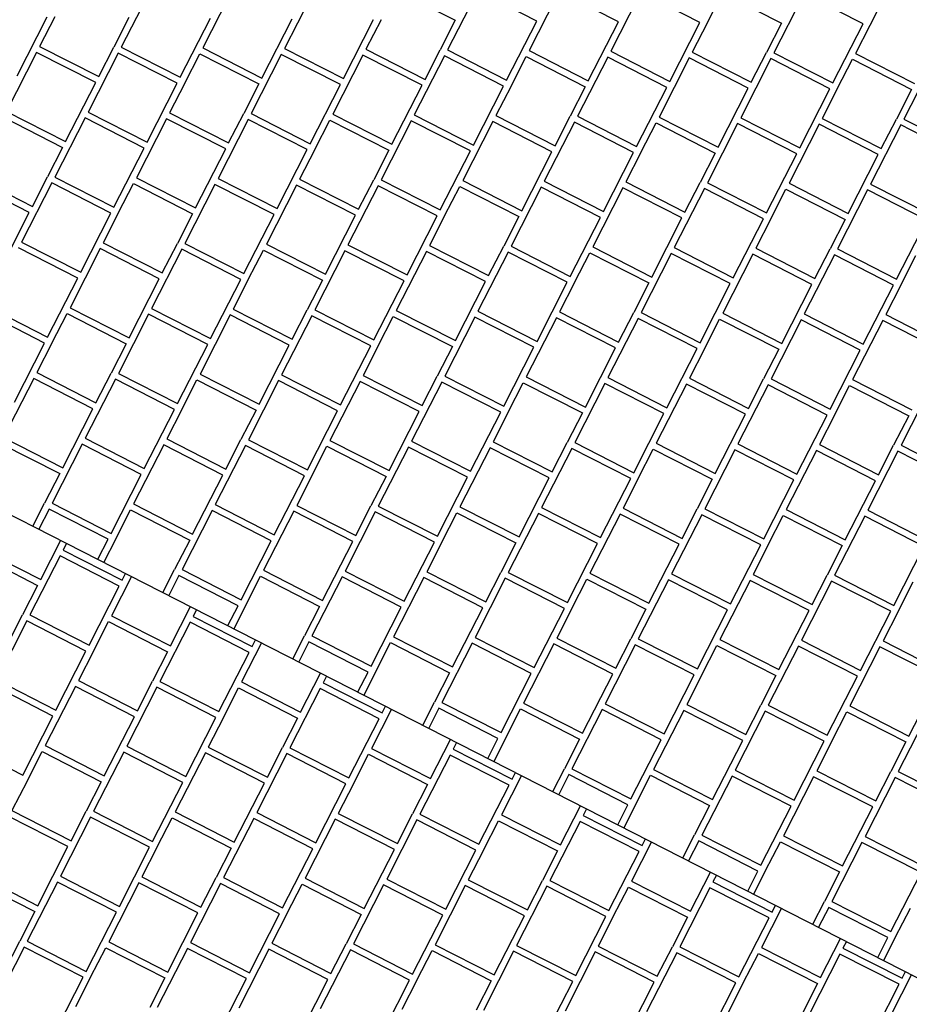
# Model space of a CAD drawing. Header units: millimetres. Extents: x 91549 to 157794, y 81579 to 142563.
# Tile 54 of 112: x 120554 to 121909, y 124412 to 125912. Entities that reach past the tile are written whole.
import ezdxf

# ---------------------------------------------------------------- set-up
doc = ezdxf.new("R2010")
doc.units = ezdxf.units.MM
doc.header["$LTSCALE"] = 0.5
doc.header["$MEASUREMENT"] = 0
doc.linetypes.add('PLINE', pattern=[0])
doc.layers.add('256- Faste himlinger og overflatebehandling(Nye konstruksjoner)', color=7, linetype='Continuous', lineweight=0)
for name, color, linetype in [('761- Veger (kjøreveger_ sykkel- og gangveier mv) (Skravur)(Nye konstruksjoner)', 7, 'Continuous'), ('761- Veger (kjøreveger_ sykkel- og gangveier mv)(Nye konstruksjoner)', 7, 'Continuous'), ('878- Annen overflate_visuell informasjon(Nye konstruksjoner)', 7, 'Continuous')]:
    doc.layers.add(name, color=color, linetype=linetype)

# ---------------------------------------------------------------- blocks, each defined once
blk = doc.blocks.new('*X122', base_point=(-1071196.2, -15782375.2))
at = {"layer": '761- Veger (kjøreveger_ sykkel- og gangveier mv) (Skravur)(Nye konstruksjoner)', "linetype": 'PLINE'}
for p, q in [((120754.8, 125960), (120708.8, 125870)), ((120879, 125958.9), (120833, 125869)), ((121003.2, 125957.9), (120957.2, 125867.9)), ((121127.4, 125956.8), (121217.3, 125910.9)), ((121251.6, 125955.7), (121205.7, 125865.8)), ((121341.6, 125909.8), (121251.6, 125955.7)), ((121375.8, 125954.7), (121329.9, 125864.7)), ((121465.8, 125908.7), (121375.8, 125954.7)), ((121500, 125953.6), (121454.1, 125863.7)), ((121590, 125907.7), (121500, 125953.6)), ((121601.3, 125907.6), (121624.2, 125952.5)), ((121624.2, 125952.5), (121714.2, 125906.6)), ((121748.4, 125951.5), (121702.5, 125861.5)), ((121838.4, 125905.5), (121748.4, 125951.5)), ((121872.6, 125950.4), (121826.7, 125860.5)), ((120550.4, 125826.2), (120596.3, 125916.2)), ((120607.6, 125916.1), (120584.6, 125871.1)), ((120720.5, 125915.1), (120697.5, 125870.1)), ((120798.8, 125824.1), (120844.7, 125914)), ((120923, 125823), (120968.9, 125913)), ((121047.2, 125822), (121093.1, 125911.9)), ((121104.4, 125911.8), (121081.5, 125866.8)), ((121217.3, 125910.9), (121194.4, 125865.9)), ((121295.6, 125819.8), (121341.6, 125909.8)), ((121419.8, 125818.8), (121465.8, 125908.7)), ((121544, 125817.7), (121590, 125907.7)), ((121601.3, 125907.6), (121578.3, 125862.6)), ((121714.2, 125906.6), (121691.2, 125861.6)), ((121792.4, 125815.6), (121838.4, 125905.5)), ((120580, 125862.1), (120534.1, 125772.2)), ((120670, 125816.2), (120580, 125862.1)), ((120584.6, 125871.1), (120674.6, 125825.2)), ((120674.6, 125825.2), (120697.5, 125870.1)), ((120708.8, 125870), (120798.8, 125824.1)), ((120833, 125869), (120923, 125823)), ((120957.2, 125867.9), (121047.2, 125822)), ((121081.5, 125866.8), (121171.4, 125820.9)), ((121171.4, 125820.9), (121194.4, 125865.9)), ((121205.7, 125865.8), (121295.6, 125819.8)), ((121329.9, 125864.7), (121419.8, 125818.8)), ((121454.1, 125863.7), (121544, 125817.7)), ((121578.3, 125862.6), (121668.2, 125816.6)), ((120704.2, 125861), (120658.3, 125771.1)), ((120794.2, 125815.1), (120704.2, 125861)), ((120805.5, 125815), (120828.4, 125860)), ((120828.4, 125860), (120918.4, 125814)), ((120952.6, 125858.9), (120906.7, 125769)), ((121042.6, 125813), (120952.6, 125858.9)), ((121076.9, 125857.9), (121030.9, 125767.9)), ((121166.8, 125811.9), (121076.9, 125857.9)), ((121201.1, 125856.8), (121155.1, 125766.8)), ((121291, 125810.8), (121201.1, 125856.8)), ((121302.3, 125810.7), (121325.3, 125855.7)), ((121325.3, 125855.7), (121415.2, 125809.8)), ((121449.5, 125854.7), (121403.5, 125764.7)), ((121539.4, 125808.7), (121449.5, 125854.7)), ((121573.7, 125853.6), (121527.8, 125763.6)), ((121663.6, 125807.6), (121573.7, 125853.6)), ((121697.9, 125852.5), (121652, 125762.6)), ((121668.2, 125816.6), (121691.2, 125861.6)), ((121787.9, 125806.6), (121697.9, 125852.5)), ((121702.5, 125861.5), (121792.4, 125815.6)), ((121799.1, 125806.5), (121822.1, 125851.5)), ((121822.1, 125851.5), (121912.1, 125805.5)), ((121826.7, 125860.5), (121916.7, 125814.5)), ((121946.3, 125850.4), (121900.4, 125760.4)), ((120624, 125726.2), (120670, 125816.2)), ((120748.2, 125725.2), (120794.2, 125815.1)), ((120805.5, 125815), (120782.5, 125770)), ((120918.4, 125814), (120895.4, 125769.1)), ((120996.7, 125723), (121042.6, 125813)), ((121120.9, 125722), (121166.8, 125811.9)), ((121245.1, 125720.9), (121291, 125810.8)), ((121302.3, 125810.7), (121279.3, 125765.8)), ((121415.2, 125809.8), (121392.3, 125764.8)), ((121493.5, 125718.8), (121539.4, 125808.7)), ((121617.7, 125717.7), (121663.6, 125807.6)), ((121741.9, 125716.6), (121787.9, 125806.6)), ((121799.1, 125806.5), (121776.2, 125761.5)), ((121912.1, 125805.5), (121889.1, 125760.5)), ((120534.1, 125772.2), (120624, 125726.2)), ((120529.5, 125763.2), (120619.4, 125717.2)), ((120653.7, 125762.1), (120607.8, 125672.2)), ((120743.6, 125716.2), (120653.7, 125762.1)), ((120658.3, 125771.1), (120748.2, 125725.2)), ((120777.9, 125761), (120732, 125671.1)), ((120867.9, 125715.1), (120777.9, 125761)), ((120782.5, 125770), (120872.4, 125724.1)), ((120902.1, 125760), (120856.2, 125670)), ((120872.4, 125724.1), (120895.4, 125769.1)), ((120992.1, 125714), (120902.1, 125760)), ((120906.7, 125769), (120996.7, 125723)), ((121003.4, 125713.9), (121026.3, 125758.9)), ((121026.3, 125758.9), (121116.3, 125713)), ((121030.9, 125767.9), (121120.9, 125722)), ((121150.5, 125757.8), (121104.6, 125667.9)), ((121240.5, 125711.9), (121150.5, 125757.8)), ((121155.1, 125766.8), (121245.1, 125720.9)), ((121279.3, 125765.8), (121369.3, 125719.8)), ((121369.3, 125719.8), (121392.3, 125764.8)), ((121403.5, 125764.7), (121493.5, 125718.8)), ((121527.8, 125763.6), (121617.7, 125717.7)), ((121652, 125762.6), (121741.9, 125716.6)), ((121776.2, 125761.5), (121866.1, 125715.6)), ((121866.1, 125715.6), (121889.1, 125760.5)), ((121900.4, 125760.4), (121990.3, 125714.5)), ((121274.7, 125756.8), (121228.8, 125666.8)), ((121364.7, 125710.8), (121274.7, 125756.8)), ((121399, 125755.7), (121353, 125665.8)), ((121488.9, 125709.8), (121399, 125755.7)), ((121500.2, 125709.7), (121523.2, 125754.6)), ((121523.2, 125754.6), (121613.1, 125708.7)), ((121647.4, 125753.6), (121601.4, 125663.6)), ((121737.3, 125707.6), (121647.4, 125753.6)), ((121771.6, 125752.5), (121725.6, 125662.6)), ((121861.5, 125706.6), (121771.6, 125752.5)), ((121895.8, 125751.5), (121849.8, 125661.5)), ((121985.7, 125705.5), (121895.8, 125751.5)), ((120619.4, 125717.2), (120596.5, 125672.3)), ((120697.7, 125626.2), (120743.6, 125716.2)), ((120821.9, 125625.2), (120867.9, 125715.1)), ((120946.1, 125624.1), (120992.1, 125714)), ((121003.4, 125713.9), (120980.4, 125669)), ((121116.3, 125713), (121093.3, 125668)), ((121194.5, 125622), (121240.5, 125711.9)), ((121318.7, 125620.9), (121364.7, 125710.8)), ((121443, 125619.8), (121488.9, 125709.8)), ((121500.2, 125709.7), (121477.2, 125664.7)), ((121613.1, 125708.7), (121590.1, 125663.7)), ((121691.4, 125617.7), (121737.3, 125707.6)), ((121815.6, 125616.6), (121861.5, 125706.6)), ((120483.5, 125673.2), (120573.5, 125627.3)), ((120573.5, 125627.3), (120596.5, 125672.3)), ((120607.8, 125672.2), (120697.7, 125626.2)), ((120732, 125671.1), (120821.9, 125625.2)), ((120856.2, 125670), (120946.1, 125624.1)), ((120980.4, 125669), (121070.3, 125623)), ((121070.3, 125623), (121093.3, 125668)), ((121104.6, 125667.9), (121194.5, 125622)), ((120568.9, 125618.3), (120479, 125664.2)), ((120603.2, 125663.2), (120557.2, 125573.2)), ((120693.1, 125617.2), (120603.2, 125663.2)), ((120704.4, 125617.1), (120727.4, 125662.1)), ((120727.4, 125662.1), (120817.3, 125616.2)), ((120851.6, 125661), (120805.6, 125571.1)), ((120941.5, 125615.1), (120851.6, 125661)), ((120975.8, 125660), (120929.8, 125570)), ((121065.7, 125614), (120975.8, 125660)), ((121100, 125658.9), (121054.1, 125569)), ((121189.9, 125613), (121100, 125658.9)), ((121201.2, 125612.9), (121224.2, 125657.8)), ((121224.2, 125657.8), (121314.2, 125611.9)), ((121228.8, 125666.8), (121318.7, 125620.9)), ((121348.4, 125656.8), (121302.5, 125566.8)), ((121438.4, 125610.8), (121348.4, 125656.8)), ((121353, 125665.8), (121443, 125619.8)), ((121472.6, 125655.7), (121426.7, 125565.8)), ((121562.6, 125609.8), (121472.6, 125655.7)), ((121477.2, 125664.7), (121567.2, 125618.8)), ((121596.8, 125654.6), (121550.9, 125564.7)), ((121567.2, 125618.8), (121590.1, 125663.7)), ((121686.8, 125608.7), (121596.8, 125654.6)), ((121601.4, 125663.6), (121691.4, 125617.7)), ((121698.1, 125608.6), (121721, 125653.6)), ((121721, 125653.6), (121811, 125607.6)), ((121725.6, 125662.6), (121815.6, 125616.6)), ((121845.3, 125652.5), (121799.3, 125562.6)), ((121935.2, 125606.6), (121845.3, 125652.5)), ((121849.8, 125661.5), (121939.8, 125615.6)), ((120523, 125528.3), (120568.9, 125618.3)), ((120647.2, 125527.3), (120693.1, 125617.2)), ((120704.4, 125617.1), (120681.4, 125572.2)), ((120817.3, 125616.2), (120794.3, 125571.2)), ((120895.6, 125525.1), (120941.5, 125615.1)), ((121019.8, 125524.1), (121065.7, 125614)), ((121144, 125523), (121189.9, 125613)), ((121201.2, 125612.9), (121178.3, 125567.9)), ((121314.2, 125611.9), (121291.2, 125566.9)), ((121392.4, 125520.9), (121438.4, 125610.8)), ((121516.6, 125519.8), (121562.6, 125609.8)), ((121640.8, 125518.8), (121686.8, 125608.7)), ((121698.1, 125608.6), (121675.1, 125563.6)), ((121811, 125607.6), (121788, 125562.7)), ((121889.3, 125516.6), (121935.2, 125606.6)), ((120642.6, 125518.3), (120552.6, 125564.2)), ((120557.2, 125573.2), (120647.2, 125527.3)), ((120676.8, 125563.2), (120630.9, 125473.2)), ((120766.8, 125517.2), (120676.8, 125563.2)), ((120681.4, 125572.2), (120771.4, 125526.2)), ((120801, 125562.1), (120755.1, 125472.1)), ((120771.4, 125526.2), (120794.3, 125571.2)), ((120891, 125516.2), (120801, 125562.1)), ((120805.6, 125571.1), (120895.6, 125525.1)), ((120929.8, 125570), (121019.8, 125524.1)), ((121054.1, 125569), (121144, 125523)), ((121178.3, 125567.9), (121268.2, 125522)), ((121268.2, 125522), (121291.2, 125566.9)), ((121302.5, 125566.8), (121392.4, 125520.9)), ((121426.7, 125565.8), (121516.6, 125519.8)), ((121550.9, 125564.7), (121640.8, 125518.8)), ((121675.1, 125563.6), (121765, 125517.7)), ((121765, 125517.7), (121788, 125562.7)), ((121799.3, 125562.6), (121889.3, 125516.6)), ((120902.3, 125516.1), (120925.3, 125561)), ((120925.3, 125561), (121015.2, 125515.1)), ((121049.5, 125560), (121003.5, 125470)), ((121139.4, 125514), (121049.5, 125560)), ((121173.7, 125558.9), (121127.7, 125469)), ((121263.6, 125513), (121173.7, 125558.9)), ((121297.9, 125557.8), (121251.9, 125467.9)), ((121387.8, 125511.9), (121297.9, 125557.8)), ((121399.1, 125511.8), (121422.1, 125556.8)), ((121422.1, 125556.8), (121512, 125510.8)), ((121546.3, 125555.7), (121500.4, 125465.8)), ((121636.2, 125509.8), (121546.3, 125555.7)), ((121670.5, 125554.6), (121624.6, 125464.7)), ((121760.5, 125508.7), (121670.5, 125554.6)), ((121794.7, 125553.6), (121748.8, 125463.6)), ((121884.7, 125507.6), (121794.7, 125553.6)), ((121896, 125507.5), (121918.9, 125552.5)), ((120596.6, 125428.3), (120642.6, 125518.3)), ((120720.8, 125427.3), (120766.8, 125517.2)), ((120845, 125426.2), (120891, 125516.2)), ((120902.3, 125516.1), (120879.3, 125471.1)), ((121015.2, 125515.1), (120992.2, 125470.1)), ((121093.5, 125424.1), (121139.4, 125514)), ((121217.7, 125423), (121263.6, 125513)), ((121341.9, 125421.9), (121387.8, 125511.9)), ((121399.1, 125511.8), (121376.1, 125466.8)), ((121512, 125510.8), (121489.1, 125465.9)), ((121590.3, 125419.8), (121636.2, 125509.8)), ((121714.5, 125418.7), (121760.5, 125508.7)), ((121838.7, 125417.7), (121884.7, 125507.6)), ((121896, 125507.5), (121873, 125462.6)), ((120506.7, 125474.3), (120596.6, 125428.3)), ((120630.9, 125473.2), (120720.8, 125427.3)), ((120755.1, 125472.1), (120845, 125426.2)), ((120592, 125419.3), (120502.1, 125465.3)), ((120603.3, 125419.2), (120626.3, 125464.2)), ((120626.3, 125464.2), (120716.2, 125418.3)), ((120750.5, 125463.2), (120704.6, 125373.2)), ((120840.5, 125417.2), (120750.5, 125463.2)), ((120874.7, 125462.1), (120828.8, 125372.1)), ((120964.7, 125416.1), (120874.7, 125462.1)), ((120879.3, 125471.1), (120969.3, 125425.1)), ((120998.9, 125461), (120953, 125371.1)), ((120969.3, 125425.1), (120992.2, 125470.1)), ((121088.9, 125415.1), (120998.9, 125461)), ((121003.5, 125470), (121093.5, 125424.1)), ((121100.2, 125415), (121123.1, 125460)), ((121123.1, 125460), (121213.1, 125414)), ((121127.7, 125469), (121217.7, 125423)), ((121247.3, 125458.9), (121201.4, 125368.9)), ((121337.3, 125412.9), (121247.3, 125458.9)), ((121251.9, 125467.9), (121341.9, 125421.9)), ((121371.6, 125457.8), (121325.6, 125367.9)), ((121461.5, 125411.9), (121371.6, 125457.8)), ((121376.1, 125466.8), (121466.1, 125420.9)), ((121466.1, 125420.9), (121489.1, 125465.9)), ((121500.4, 125465.8), (121590.3, 125419.8)), ((121624.6, 125464.7), (121714.5, 125418.7)), ((121748.8, 125463.6), (121838.7, 125417.7)), ((121873, 125462.6), (121962.9, 125416.6)), ((121495.8, 125456.8), (121449.8, 125366.8)), ((121585.7, 125410.8), (121495.8, 125456.8)), ((121597, 125410.7), (121620, 125455.7)), ((121620, 125455.7), (121709.9, 125409.8)), ((121744.2, 125454.6), (121698.2, 125364.7)), ((121834.1, 125408.7), (121744.2, 125454.6)), ((121868.4, 125453.6), (121822.4, 125363.6)), ((121958.3, 125407.6), (121868.4, 125453.6)), ((120546.1, 125329.4), (120592, 125419.3)), ((120603.3, 125419.2), (120580.4, 125374.3)), ((120716.2, 125418.3), (120693.3, 125373.3)), ((120794.5, 125327.3), (120840.5, 125417.2)), ((120918.7, 125326.2), (120964.7, 125416.1)), ((121042.9, 125325.1), (121088.9, 125415.1)), ((121100.2, 125415), (121077.2, 125370)), ((121213.1, 125414), (121190.1, 125369)), ((121291.3, 125323), (121337.3, 125412.9)), ((121415.6, 125321.9), (121461.5, 125411.9)), ((121539.8, 125320.9), (121585.7, 125410.8)), ((121597, 125410.7), (121574, 125365.7)), ((121709.9, 125409.8), (121686.9, 125364.8)), ((121788.2, 125318.7), (121834.1, 125408.7)), ((120580.4, 125374.3), (120670.3, 125328.3)), ((120670.3, 125328.3), (120693.3, 125373.3)), ((120704.6, 125373.2), (120794.5, 125327.3)), ((120828.8, 125372.1), (120918.7, 125326.2)), ((120953, 125371.1), (121042.9, 125325.1)), ((121077.2, 125370), (121167.1, 125324.1)), ((121167.1, 125324.1), (121190.1, 125369)), ((121201.4, 125368.9), (121291.3, 125323)), ((121325.6, 125367.9), (121415.6, 125321.9)), ((120575.8, 125365.3), (120529.8, 125275.3)), ((120665.7, 125319.3), (120575.8, 125365.3)), ((120700, 125364.2), (120654, 125274.3)), ((120789.9, 125318.3), (120700, 125364.2)), ((120801.2, 125318.2), (120824.2, 125363.1)), ((120824.2, 125363.1), (120914.1, 125317.2)), ((120948.4, 125362.1), (120902.4, 125272.1)), ((121038.3, 125316.1), (120948.4, 125362.1)), ((121072.6, 125361), (121026.7, 125271.1)), ((121162.5, 125315.1), (121072.6, 125361)), ((121196.8, 125359.9), (121150.9, 125270)), ((121286.8, 125314), (121196.8, 125359.9)), ((121298, 125313.9), (121321, 125358.9)), ((121321, 125358.9), (121411, 125312.9)), ((121445.2, 125357.8), (121399.3, 125267.9)), ((121535.2, 125311.9), (121445.2, 125357.8)), ((121449.8, 125366.8), (121539.8, 125320.9)), ((121569.4, 125356.8), (121523.5, 125266.8)), ((121659.4, 125310.8), (121569.4, 125356.8)), ((121574, 125365.7), (121664, 125319.8)), ((121693.6, 125355.7), (121647.7, 125265.7)), ((121664, 125319.8), (121686.9, 125364.8)), ((121783.6, 125309.7), (121693.6, 125355.7)), ((121698.2, 125364.7), (121788.2, 125318.7)), ((121794.9, 125309.7), (121817.9, 125354.6)), ((121817.9, 125354.6), (121907.8, 125308.7)), ((121822.4, 125363.6), (121912.4, 125317.7)), ((121942.1, 125353.6), (121896.1, 125263.6)), ((120619.8, 125229.4), (120665.7, 125319.3)), ((120744, 125228.3), (120789.9, 125318.3)), ((120801.2, 125318.2), (120778.2, 125273.2)), ((120914.1, 125317.2), (120891.2, 125272.2)), ((120992.4, 125226.2), (121038.3, 125316.1)), ((121116.6, 125225.1), (121162.5, 125315.1)), ((121240.8, 125224.1), (121286.8, 125314)), ((121298, 125313.9), (121275.1, 125268.9)), ((121411, 125312.9), (121388, 125268)), ((121489.2, 125221.9), (121535.2, 125311.9)), ((121613.4, 125220.9), (121659.4, 125310.8)), ((121737.6, 125219.8), (121783.6, 125309.7)), ((121794.9, 125309.7), (121771.9, 125264.7)), ((121907.8, 125308.7), (121884.8, 125263.7)), ((120525.2, 125266.3), (120615.2, 125220.4)), ((120529.8, 125275.3), (120619.8, 125229.4)), ((120649.4, 125265.3), (120603.5, 125175.3)), ((120739.4, 125219.3), (120649.4, 125265.3)), ((120654, 125274.3), (120744, 125228.3)), ((120773.6, 125264.2), (120727.7, 125174.3)), ((120863.6, 125218.3), (120773.6, 125264.2)), ((120778.2, 125273.2), (120868.2, 125227.3)), ((120897.9, 125263.1), (120851.9, 125173.2)), ((120868.2, 125227.3), (120891.2, 125272.2)), ((120987.8, 125217.2), (120897.9, 125263.1)), ((120902.4, 125272.1), (120992.4, 125226.2)), ((120999.1, 125217.1), (121022.1, 125262.1)), ((121022.1, 125262.1), (121112, 125216.1)), ((121026.7, 125271.1), (121116.6, 125225.1)), ((121150.9, 125270), (121240.8, 125224.1)), ((121275.1, 125268.9), (121365, 125223)), ((121365, 125223), (121388, 125268)), ((121399.3, 125267.9), (121489.2, 125221.9)), ((121523.5, 125266.8), (121613.4, 125220.9)), ((121647.7, 125265.7), (121737.6, 125219.8)), ((121771.9, 125264.7), (121861.9, 125218.7)), ((121861.9, 125218.7), (121884.8, 125263.7)), ((121896.1, 125263.6), (121986.1, 125217.7)), ((121146.3, 125261), (121100.3, 125171.1)), ((121236.2, 125215.1), (121146.3, 125261)), ((121270.5, 125259.9), (121224.5, 125170)), ((121360.4, 125214), (121270.5, 125259.9)), ((121394.7, 125258.9), (121348.7, 125168.9)), ((121484.6, 125212.9), (121394.7, 125258.9)), ((121495.9, 125212.8), (121518.9, 125257.8)), ((121518.9, 125257.8), (121608.8, 125211.9)), ((121643.1, 125256.7), (121597.2, 125166.8)), ((121733.1, 125210.8), (121643.1, 125256.7)), ((121767.3, 125255.7), (121721.4, 125165.7)), ((121857.3, 125209.7), (121767.3, 125255.7)), ((121891.5, 125254.6), (121845.6, 125164.7)), ((121981.5, 125208.7), (121891.5, 125254.6)), ((120615.2, 125220.4), (120592.2, 125175.4)), ((120693.4, 125129.4), (120739.4, 125219.3)), ((120817.6, 125128.3), (120863.6, 125218.3)), ((120941.9, 125127.3), (120987.8, 125217.2)), ((120999.1, 125217.1), (120976.1, 125172.1)), ((121112, 125216.1), (121089, 125171.2)), ((121190.3, 125125.1), (121236.2, 125215.1)), ((121314.5, 125124.1), (121360.4, 125214)), ((121438.7, 125123), (121484.6, 125212.9)), ((121495.9, 125212.8), (121473, 125167.9)), ((121608.8, 125211.9), (121585.9, 125166.9)), ((121687.1, 125120.9), (121733.1, 125210.8)), ((121811.3, 125119.8), (121857.3, 125209.7)), ((120574.4, 125140.5), (120592.2, 125175.4)), ((120603.5, 125175.3), (120693.4, 125129.4)), ((120727.7, 125174.3), (120817.6, 125128.3)), ((120851.9, 125173.2), (120941.9, 125127.3)), ((120976.1, 125172.1), (121066.1, 125126.2)), ((120598.9, 125166.3), (120583.4, 125135.9)), ((120688.8, 125120.4), (120598.9, 125166.3)), ((120700.1, 125120.3), (120723.1, 125165.3)), ((120723.1, 125165.3), (120813.1, 125119.3)), ((120847.3, 125164.2), (120801.4, 125074.3)), ((120937.3, 125118.3), (120847.3, 125164.2)), ((120971.5, 125163.1), (120925.6, 125073.2)), ((121061.5, 125117.2), (120971.5, 125163.1)), ((121095.7, 125162.1), (121049.8, 125072.1)), ((121066.1, 125126.2), (121089, 125171.2)), ((121185.7, 125116.1), (121095.7, 125162.1)), ((121100.3, 125171.1), (121190.3, 125125.1)), ((121197, 125116), (121219.9, 125161)), ((121219.9, 125161), (121309.9, 125115.1)), ((121224.5, 125170), (121314.5, 125124.1)), ((121344.2, 125159.9), (121298.2, 125070)), ((121434.1, 125114), (121344.2, 125159.9)), ((121348.7, 125168.9), (121438.7, 125123)), ((121468.4, 125158.9), (121422.4, 125068.9)), ((121558.3, 125112.9), (121468.4, 125158.9)), ((121473, 125167.9), (121562.9, 125121.9)), ((121592.6, 125157.8), (121546.6, 125067.9)), ((121562.9, 125121.9), (121585.9, 125166.9)), ((121682.5, 125111.9), (121592.6, 125157.8)), ((121597.2, 125166.8), (121687.1, 125120.9)), ((121721.4, 125165.7), (121811.3, 125119.8)), ((121845.6, 125164.7), (121935.5, 125118.7)), ((121693.8, 125111.8), (121716.8, 125156.7)), ((121716.8, 125156.7), (121806.7, 125110.8)), ((121841, 125155.7), (121795, 125065.7)), ((121930.9, 125109.7), (121841, 125155.7)), ((120673.3, 125090), (120688.8, 125120.4)), ((120700.1, 125120.3), (120682.3, 125085.4)), ((120813.1, 125119.3), (120790.1, 125074.3)), ((120891.3, 125028.3), (120937.3, 125118.3)), ((121015.5, 125027.2), (121061.5, 125117.2)), ((121139.7, 125026.2), (121185.7, 125116.1)), ((121197, 125116), (121174, 125071.1)), ((121309.9, 125115.1), (121286.9, 125070.1)), ((121388.2, 125024), (121434.1, 125114)), ((121512.4, 125023), (121558.3, 125112.9)), ((121636.6, 125021.9), (121682.5, 125111.9)), ((121693.8, 125111.8), (121670.8, 125066.8)), ((121806.7, 125110.8), (121783.8, 125065.8)), ((121885, 125019.8), (121930.9, 125109.7)), ((120772.3, 125039.5), (120790.1, 125074.3)), ((120801.4, 125074.3), (120891.3, 125028.3)), ((120925.6, 125073.2), (121015.5, 125027.2)), ((121049.8, 125072.1), (121139.7, 125026.2)), ((121174, 125071.1), (121263.9, 125025.1)), ((121263.9, 125025.1), (121286.9, 125070.1)), ((121298.2, 125070), (121388.2, 125024)), ((121422.4, 125068.9), (121512.4, 125023)), ((121546.6, 125067.9), (121636.6, 125021.9)), ((120796.8, 125065.3), (120781.3, 125034.9)), ((120886.7, 125019.3), (120796.8, 125065.3)), ((120898, 125019.2), (120921, 125064.2)), ((120921, 125064.2), (121010.9, 125018.2)), ((121045.2, 125063.1), (120999.3, 124973.2)), ((121135.1, 125017.2), (121045.2, 125063.1)), ((121169.4, 125062.1), (121123.5, 124972.1)), ((121259.4, 125016.1), (121169.4, 125062.1)), ((121293.6, 125061), (121247.7, 124971)), ((121383.6, 125015.1), (121293.6, 125061)), ((121394.9, 125015), (121417.8, 125059.9)), ((121417.8, 125059.9), (121507.8, 125014)), ((121542, 125058.9), (121496.1, 124968.9)), ((121632, 125012.9), (121542, 125058.9)), ((121666.2, 125057.8), (121620.3, 124967.9)), ((121756.2, 125011.9), (121666.2, 125057.8)), ((121670.8, 125066.8), (121760.8, 125020.9)), ((121790.5, 125056.7), (121744.5, 124966.8)), ((121760.8, 125020.9), (121783.8, 125065.8)), ((121880.4, 125010.8), (121790.5, 125056.7)), ((121795, 125065.7), (121885, 125019.8)), ((121891.7, 125010.7), (121914.7, 125055.7)), ((120871.2, 124988.9), (120886.7, 125019.3)), ((120898, 125019.2), (120880.2, 124984.3)), ((121010.9, 125018.2), (120988, 124973.3)), ((121089.2, 124927.2), (121135.1, 125017.2)), ((121213.4, 124926.2), (121259.4, 125016.1)), ((121337.6, 124925.1), (121383.6, 125015.1)), ((121394.9, 125015), (121371.9, 124970)), ((121507.8, 125014), (121484.8, 124969)), ((121586, 124923), (121632, 125012.9)), ((121710.3, 124921.9), (121756.2, 125011.9)), ((121834.5, 124920.8), (121880.4, 125010.8)), ((121891.7, 125010.7), (121868.7, 124965.7)), ((120970.2, 124938.4), (120988, 124973.3)), ((120994.7, 124964.2), (120979.1, 124933.8)), ((121084.6, 124918.2), (120994.7, 124964.2)), ((120999.3, 124973.2), (121089.2, 124927.2)), ((121095.9, 124918.1), (121118.9, 124963.1)), ((121118.9, 124963.1), (121208.8, 124917.2)), ((121123.5, 124972.1), (121213.4, 124926.2)), ((121247.7, 124971), (121337.6, 124925.1)), ((121371.9, 124970), (121461.8, 124924)), ((121461.8, 124924), (121484.8, 124969)), ((121496.1, 124968.9), (121586, 124923)), ((121620.3, 124967.9), (121710.3, 124921.9)), ((121744.5, 124966.8), (121834.5, 124920.8)), ((121868.7, 124965.7), (121958.7, 124919.8)), ((121243.1, 124962.1), (121197.1, 124872.1)), ((121333, 124916.1), (121243.1, 124962.1)), ((121367.3, 124961), (121321.3, 124871)), ((121457.2, 124915), (121367.3, 124961)), ((121491.5, 124959.9), (121445.6, 124870)), ((121581.4, 124914), (121491.5, 124959.9)), ((121592.7, 124913.9), (121615.7, 124958.9)), ((121615.7, 124958.9), (121705.7, 124912.9)), ((121739.9, 124957.8), (121694, 124867.8)), ((121829.9, 124911.9), (121739.9, 124957.8)), ((121864.1, 124956.7), (121818.2, 124866.8)), ((121954.1, 124910.8), (121864.1, 124956.7)), ((121069.1, 124887.9), (121084.6, 124918.2)), ((121095.9, 124918.1), (121078.1, 124883.3)), ((121208.8, 124917.2), (121185.8, 124872.2)), ((121287.1, 124826.2), (121333, 124916.1)), ((121411.3, 124825.1), (121457.2, 124915)), ((121535.5, 124824), (121581.4, 124914)), ((121592.7, 124913.9), (121569.8, 124868.9)), ((121705.7, 124912.9), (121682.7, 124867.9)), ((121783.9, 124821.9), (121829.9, 124911.9)), ((121908.1, 124820.8), (121954.1, 124910.8)), ((121168, 124837.3), (121185.8, 124872.2)), ((121192.5, 124863.1), (121177, 124832.7)), ((121282.5, 124817.2), (121192.5, 124863.1)), ((121197.1, 124872.1), (121287.1, 124826.2)), ((121293.8, 124817.1), (121316.8, 124862)), ((121316.8, 124862), (121406.7, 124816.1)), ((121321.3, 124871), (121411.3, 124825.1)), ((121441, 124861), (121395, 124771)), ((121530.9, 124815), (121441, 124861)), ((121445.6, 124870), (121535.5, 124824)), ((121565.2, 124859.9), (121519.2, 124770)), ((121655.1, 124814), (121565.2, 124859.9)), ((121569.8, 124868.9), (121659.7, 124823)), ((121689.4, 124858.9), (121643.4, 124768.9)), ((121659.7, 124823), (121682.7, 124867.9)), ((121779.3, 124812.9), (121689.4, 124858.9)), ((121694, 124867.8), (121783.9, 124821.9)), ((121790.6, 124812.8), (121813.6, 124857.8)), ((121813.6, 124857.8), (121903.5, 124811.8)), ((121818.2, 124866.8), (121908.1, 124820.8)), ((121937.8, 124856.7), (121891.9, 124766.8)), ((121267, 124786.8), (121282.5, 124817.2)), ((121293.8, 124817.1), (121276, 124782.2)), ((121406.7, 124816.1), (121383.7, 124771.1)), ((121485, 124725.1), (121530.9, 124815)), ((121609.2, 124724), (121655.1, 124814)), ((121733.4, 124723), (121779.3, 124812.9)), ((121790.6, 124812.8), (121767.7, 124767.8)), ((121903.5, 124811.8), (121880.6, 124766.9)), ((121365.9, 124736.3), (121383.7, 124771.1)), ((121395, 124771), (121485, 124725.1)), ((121519.2, 124770), (121609.2, 124724)), ((121643.4, 124768.9), (121733.4, 124723)), ((121767.7, 124767.8), (121857.6, 124721.9)), ((121390.4, 124762), (121374.9, 124731.7)), ((121480.4, 124716.1), (121390.4, 124762)), ((121491.7, 124716), (121514.6, 124761)), ((121514.6, 124761), (121604.6, 124715)), ((121638.8, 124759.9), (121592.9, 124670)), ((121728.8, 124714), (121638.8, 124759.9)), ((121763.1, 124758.8), (121717.1, 124668.9)), ((121853, 124712.9), (121763.1, 124758.8)), ((121887.3, 124757.8), (121841.3, 124667.8)), ((121857.6, 124721.9), (121880.6, 124766.9)), ((121977.2, 124711.8), (121887.3, 124757.8)), ((121891.9, 124766.8), (121981.8, 124720.8)), ((121464.9, 124685.7), (121480.4, 124716.1)), ((121491.7, 124716), (121473.9, 124681.1)), ((121604.6, 124715), (121581.6, 124670.1)), ((121682.9, 124624), (121728.8, 124714)), ((121807.1, 124623), (121853, 124712.9)), ((121563.8, 124635.2), (121581.6, 124670.1)), ((121592.9, 124670), (121682.9, 124624)), ((121717.1, 124668.9), (121807.1, 124623)), ((121841.3, 124667.8), (121931.3, 124621.9)), ((121588.3, 124661), (121572.8, 124630.6)), ((121678.3, 124615), (121588.3, 124661)), ((121689.5, 124614.9), (121712.5, 124659.9)), ((121712.5, 124659.9), (121802.5, 124614)), ((121836.7, 124658.8), (121790.8, 124568.9)), ((121926.7, 124612.9), (121836.7, 124658.8)), ((121662.7, 124584.6), (121678.3, 124615)), ((121689.5, 124614.9), (121671.7, 124580.1)), ((121802.5, 124614), (121779.5, 124569)), ((121880.7, 124523), (121926.7, 124612.9)), ((121761.7, 124534.1), (121779.5, 124569)), ((121786.2, 124559.9), (121770.7, 124529.5)), ((121876.1, 124514), (121786.2, 124559.9)), ((121790.8, 124568.9), (121880.7, 124523)), ((121887.4, 124513.9), (121910.4, 124558.8)), ((121860.6, 124483.6), (121876.1, 124514)), ((121887.4, 124513.9), (121869.6, 124479))]:
    blk.add_line(p, q, dxfattribs=at)
blk = doc.blocks.new('*X123', base_point=(-1071196.2, -15782375.2))
at = {"layer": '761- Veger (kjøreveger_ sykkel- og gangveier mv) (Skravur)(Nye konstruksjoner)', "linetype": 'PLINE'}
for p, q in [((120586.2, 125059.3), (120616.7, 125118.9)), ((120625.7, 125114.4), (120620.4, 125104.1)), ((120496.2, 125105.2), (120586.2, 125059.3)), ((120620.4, 125104.1), (120710.4, 125058.2)), ((120491.6, 125096.2), (120581.6, 125050.3)), ((120615.8, 125095.1), (120569.9, 125005.2)), ((120705.8, 125049.2), (120615.8, 125095.1)), ((120710.4, 125058.2), (120715.6, 125068.4)), ((120724.6, 125063.8), (120694.1, 125004.1)), ((120581.6, 125050.3), (120558.6, 125005.3)), ((120659.8, 124959.2), (120705.8, 125049.2)), ((120784, 124958.2), (120814.5, 125017.9)), ((120823.5, 125013.3), (120818.3, 125003.1)), ((120565.3, 124996.2), (120519.4, 124906.2)), ((120535.6, 124960.3), (120558.6, 125005.3)), ((120655.2, 124950.3), (120565.3, 124996.2)), ((120569.9, 125005.2), (120659.8, 124959.2)), ((120666.5, 124950.2), (120689.5, 124995.1)), ((120689.5, 124995.1), (120779.5, 124949.2)), ((120694.1, 125004.1), (120784, 124958.2)), ((120813.7, 124994.1), (120767.8, 124904.1)), ((120903.7, 124948.1), (120813.7, 124994.1)), ((120818.3, 125003.1), (120908.3, 124957.1)), ((120922.5, 124962.7), (120892, 124903.1)), ((120908.3, 124957.1), (120913.5, 124967.3)), ((120609.3, 124860.3), (120655.2, 124950.3)), ((120666.5, 124950.2), (120643.6, 124905.2)), ((120779.5, 124949.2), (120756.5, 124904.2)), ((120857.7, 124858.2), (120903.7, 124948.1)), ((120519.4, 124906.2), (120609.3, 124860.3)), ((120643.6, 124905.2), (120733.5, 124859.2)), ((120733.5, 124859.2), (120756.5, 124904.2)), ((120767.8, 124904.1), (120857.7, 124858.2)), ((120892, 124903.1), (120981.9, 124857.1)), ((120981.9, 124857.1), (121012.4, 124916.8)), ((121021.4, 124912.2), (121016.2, 124902)), ((120604.7, 124851.3), (120514.8, 124897.3)), ((120639, 124896.2), (120593, 124806.2)), ((120728.9, 124850.2), (120639, 124896.2)), ((120763.2, 124895.1), (120717.2, 124805.2)), ((120853.1, 124849.2), (120763.2, 124895.1)), ((120864.4, 124849.1), (120887.4, 124894.1)), ((120887.4, 124894.1), (120977.3, 124848.1)), ((121011.6, 124893), (120965.7, 124803)), ((121101.5, 124847), (121011.6, 124893)), ((121016.2, 124902), (121106.1, 124856)), ((121120.4, 124861.7), (121089.9, 124802)), ((121106.1, 124856), (121111.4, 124866.3)), ((120558.8, 124761.4), (120604.7, 124851.3)), ((120683, 124760.3), (120728.9, 124850.2)), ((120807.2, 124759.2), (120853.1, 124849.2)), ((120864.4, 124849.1), (120841.4, 124804.1)), ((120977.3, 124848.1), (120954.4, 124803.1)), ((121055.6, 124757.1), (121101.5, 124847)), ((121179.8, 124756), (121210.3, 124815.7)), ((120468.8, 124807.3), (120558.8, 124761.4)), ((120565.5, 124752.3), (120588.4, 124797.2)), ((120588.4, 124797.2), (120678.4, 124751.3)), ((120593, 124806.2), (120683, 124760.3)), ((120717.2, 124805.2), (120807.2, 124759.2)), ((120841.4, 124804.1), (120931.4, 124758.2)), ((120931.4, 124758.2), (120954.4, 124803.1)), ((120965.7, 124803), (121055.6, 124757.1)), ((121089.9, 124802), (121179.8, 124756)), ((121219.3, 124811.1), (121214.1, 124800.9)), ((121214.1, 124800.9), (121304, 124755)), ((120712.6, 124796.2), (120666.7, 124706.2)), ((120802.6, 124750.2), (120712.6, 124796.2)), ((120836.9, 124795.1), (120790.9, 124705.2)), ((120926.8, 124749.2), (120836.9, 124795.1)), ((120961.1, 124794), (120915.1, 124704.1)), ((121051, 124748.1), (120961.1, 124794)), ((121062.3, 124748), (121085.3, 124793)), ((121085.3, 124793), (121175.2, 124747)), ((121209.5, 124791.9), (121163.5, 124702)), ((121299.4, 124746), (121209.5, 124791.9)), ((120565.5, 124752.3), (120542.5, 124707.3)), ((121318.2, 124760.6), (121287.7, 124700.9)), ((121304, 124755), (121309.2, 124765.2)), ((120678.4, 124751.3), (120655.4, 124706.3)), ((120756.7, 124660.3), (120802.6, 124750.2)), ((120880.9, 124659.2), (120926.8, 124749.2)), ((121005.1, 124658.2), (121051, 124748.1)), ((121062.3, 124748), (121039.3, 124703)), ((121175.2, 124747), (121152.2, 124702.1)), ((121253.5, 124656), (121299.4, 124746)), ((120542.5, 124707.3), (120632.4, 124661.4)), ((121377.7, 124655), (121408.2, 124714.7)), ((121417.2, 124710.1), (121412, 124699.8)), ((120627.8, 124652.4), (120537.9, 124698.3)), ((120662.1, 124697.2), (120616.2, 124607.3)), ((120632.4, 124661.4), (120655.4, 124706.3)), ((120752.1, 124651.3), (120662.1, 124697.2)), ((120666.7, 124706.2), (120756.7, 124660.3)), ((120763.3, 124651.2), (120786.3, 124696.2)), ((120786.3, 124696.2), (120876.3, 124650.2)), ((120790.9, 124705.2), (120880.9, 124659.2)), ((120910.5, 124695.1), (120864.6, 124605.2)), ((121000.5, 124649.2), (120910.5, 124695.1)), ((120915.1, 124704.1), (121005.1, 124658.2)), ((121034.7, 124694), (120988.8, 124604.1)), ((121124.7, 124648.1), (121034.7, 124694)), ((121039.3, 124703), (121129.3, 124657.1)), ((121158.9, 124693), (121113, 124603)), ((121129.3, 124657.1), (121152.2, 124702.1)), ((121248.9, 124647), (121158.9, 124693)), ((121163.5, 124702), (121253.5, 124656)), ((121287.7, 124700.9), (121377.7, 124655)), ((121412, 124699.8), (121501.9, 124653.9)), ((121260.2, 124646.9), (121283.2, 124691.9)), ((121283.2, 124691.9), (121373.1, 124646)), ((121407.4, 124690.8), (121361.4, 124600.9)), ((121497.3, 124644.9), (121407.4, 124690.8)), ((121501.9, 124653.9), (121507.1, 124664.1)), ((120581.9, 124562.4), (120627.8, 124652.4)), ((120706.1, 124561.4), (120752.1, 124651.3)), ((120763.3, 124651.2), (120740.4, 124606.2)), ((120876.3, 124650.2), (120853.3, 124605.3)), ((120954.5, 124559.2), (121000.5, 124649.2)), ((121078.7, 124558.2), (121124.7, 124648.1)), ((121516.1, 124659.5), (121485.6, 124599.8)), ((121203, 124557.1), (121248.9, 124647)), ((121260.2, 124646.9), (121237.2, 124602)), ((121373.1, 124646), (121350.1, 124601)), ((121451.4, 124555), (121497.3, 124644.9)), ((120492, 124608.4), (120581.9, 124562.4)), ((120616.2, 124607.3), (120706.1, 124561.4)), ((120740.4, 124606.2), (120830.3, 124560.3)), ((120830.3, 124560.3), (120853.3, 124605.3)), ((120864.6, 124605.2), (120954.5, 124559.2)), ((120988.8, 124604.1), (121078.7, 124558.2)), ((121113, 124603), (121203, 124557.1)), ((121575.6, 124553.9), (121606.1, 124613.6)), ((121615.1, 124609), (121609.8, 124598.8)), ((120487.4, 124599.4), (120577.3, 124553.4)), ((120611.6, 124598.3), (120565.6, 124508.4)), ((120701.5, 124552.4), (120611.6, 124598.3)), ((120735.8, 124597.2), (120689.8, 124507.3)), ((120825.7, 124551.3), (120735.8, 124597.2)), ((120860, 124596.2), (120814.1, 124506.2)), ((120949.9, 124550.2), (120860, 124596.2)), ((120961.2, 124550.1), (120984.2, 124595.1)), ((120984.2, 124595.1), (121074.1, 124549.2)), ((121108.4, 124594), (121062.5, 124504.1)), ((121198.4, 124548.1), (121108.4, 124594)), ((121232.6, 124593), (121186.7, 124503)), ((121322.6, 124547), (121232.6, 124593)), ((121237.2, 124602), (121327.2, 124556)), ((121356.8, 124591.9), (121310.9, 124502)), ((121327.2, 124556), (121350.1, 124601)), ((121446.8, 124546), (121356.8, 124591.9)), ((121361.4, 124600.9), (121451.4, 124555)), ((121458.1, 124545.9), (121481, 124590.8)), ((121481, 124590.8), (121571, 124544.9)), ((121485.6, 124599.8), (121575.6, 124553.9)), ((121605.2, 124589.8), (121559.3, 124499.8)), ((121695.2, 124543.8), (121605.2, 124589.8)), ((121609.8, 124598.8), (121699.8, 124552.8)), ((121714, 124558.5), (121683.5, 124498.8)), ((121699.8, 124552.8), (121705, 124563.1)), ((120577.3, 124553.4), (120554.3, 124508.4)), ((120655.6, 124462.4), (120701.5, 124552.4)), ((120779.8, 124461.3), (120825.7, 124551.3)), ((120904, 124460.3), (120949.9, 124550.2)), ((120961.2, 124550.1), (120938.3, 124505.2)), ((121074.1, 124549.2), (121051.2, 124504.2)), ((121152.4, 124458.1), (121198.4, 124548.1)), ((121276.6, 124457.1), (121322.6, 124547)), ((121400.8, 124456), (121446.8, 124546)), ((121458.1, 124545.9), (121435.1, 124500.9)), ((121571, 124544.9), (121548, 124499.9)), ((121649.3, 124453.9), (121695.2, 124543.8)), ((121773.5, 124452.8), (121804, 124512.5)), ((120561, 124499.4), (120515.1, 124409.4)), ((120531.4, 124463.5), (120554.3, 124508.4)), ((120651, 124453.4), (120561, 124499.4)), ((120565.6, 124508.4), (120655.6, 124462.4)), ((120662.3, 124453.3), (120685.2, 124498.3)), ((120685.2, 124498.3), (120775.2, 124452.3)), ((120689.8, 124507.3), (120779.8, 124461.3)), ((120814.1, 124506.2), (120904, 124460.3)), ((120938.3, 124505.2), (121028.2, 124459.2)), ((121028.2, 124459.2), (121051.2, 124504.2)), ((121062.5, 124504.1), (121152.4, 124458.1)), ((121186.7, 124503), (121276.6, 124457.1)), ((121310.9, 124502), (121400.8, 124456)), ((121435.1, 124500.9), (121525, 124455)), ((121525, 124455), (121548, 124499.9)), ((121559.3, 124499.8), (121649.3, 124453.9)), ((121683.5, 124498.8), (121773.5, 124452.8)), ((121812.9, 124507.9), (121807.7, 124497.7)), ((121807.7, 124497.7), (121897.7, 124451.8)), ((120809.5, 124497.2), (120763.5, 124407.3)), ((120899.4, 124451.3), (120809.5, 124497.2)), ((120933.7, 124496.2), (120887.7, 124406.2)), ((121023.6, 124450.2), (120933.7, 124496.2)), ((121057.9, 124495.1), (121011.9, 124405.1)), ((121147.8, 124449.2), (121057.9, 124495.1)), ((121159.1, 124449.1), (121182.1, 124494)), ((121182.1, 124494), (121272, 124448.1)), ((121306.3, 124493), (121260.4, 124403)), ((121396.2, 124447), (121306.3, 124493)), ((121430.5, 124491.9), (121384.6, 124402)), ((121520.4, 124446), (121430.5, 124491.9)), ((121554.7, 124490.8), (121508.8, 124400.9)), ((121644.7, 124444.9), (121554.7, 124490.8)), ((121655.9, 124444.8), (121678.9, 124489.8)), ((121678.9, 124489.8), (121768.9, 124443.8)), ((121803.1, 124488.7), (121757.2, 124398.8)), ((121893.1, 124442.8), (121803.1, 124488.7)), ((120605, 124363.5), (120651, 124453.4)), ((120662.3, 124453.3), (120639.3, 124408.3)), ((120775.2, 124452.3), (120752.2, 124407.4)), ((121911.9, 124457.4), (121881.4, 124397.7)), ((121897.7, 124451.8), (121902.9, 124462)), ((120853.5, 124361.3), (120899.4, 124451.3)), ((120977.7, 124360.3), (121023.6, 124450.2)), ((121101.9, 124359.2), (121147.8, 124449.2)), ((121159.1, 124449.1), (121136.1, 124404.1)), ((121272, 124448.1), (121249.1, 124403.1)), ((121350.3, 124357.1), (121396.2, 124447)), ((121474.5, 124356), (121520.4, 124446)), ((121598.7, 124354.9), (121644.7, 124444.9)), ((121655.9, 124444.8), (121633, 124399.8)), ((121768.9, 124443.8), (121745.9, 124398.9)), ((121847.1, 124352.8), (121893.1, 124442.8))]:
    blk.add_line(p, q, dxfattribs=at)

msp = doc.modelspace()

# ---------------------------------------------------------------- linework, layer by layer
at = {"layer": '256- Faste himlinger og overflatebehandling(Nye konstruksjoner)', "linetype": 'PLINE', "flags": 128}
for points in [[(124689, 123038.9), (116435.9, 127254.3)], [(116435.9, 127254.3), (123204.1, 123797.3)]]:
    msp.add_lwpolyline(points, dxfattribs=at)
at = {"layer": '878- Annen overflate_visuell informasjon(Nye konstruksjoner)', "linetype": 'PLINE', "flags": 128}
msp.add_lwpolyline([(132685.9, 118954.4), (116789.4, 127073.8)], dxfattribs=at)

# ---------------------------------------------------------------- block references
at = {"layer": '761- Veger (kjøreveger_ sykkel- og gangveier mv)(Nye konstruksjoner)', "linetype": 'PLINE'}
for name in ['*X122', '*X123']:
    msp.add_blockref(name, (-1071196.2, -15782375.2), dxfattribs=at)

doc.saveas('drawing.dxf')
